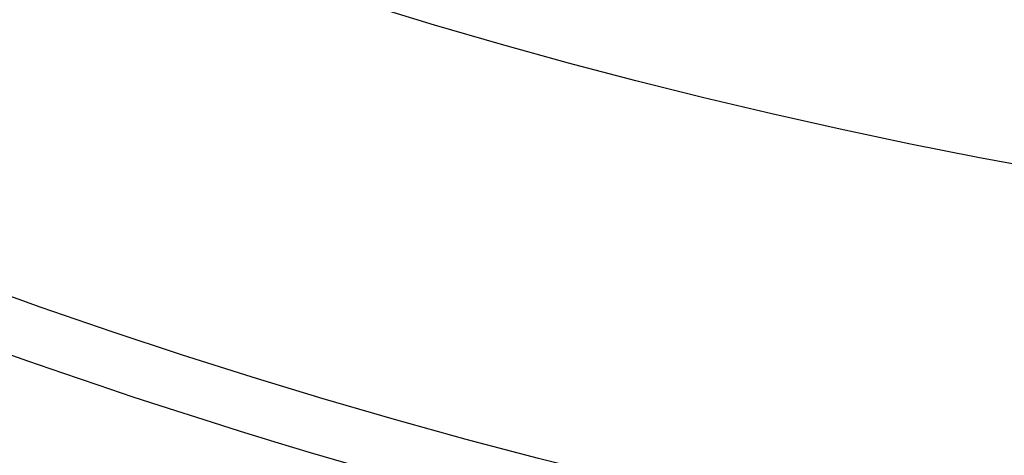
# Model space of a CAD drawing. Header units: millimetres. Extents: x -81 to 429, y -255 to 255.
# Tile 105 of 256: x 101 to 136, y -210 to -195. Entities that reach past the tile are written whole.
import ezdxf

# ---------------------------------------------------------------- set-up
doc = ezdxf.new("R2010")
doc.units = ezdxf.units.MM
doc.layers.add('Flora Ø50', color=5, linetype='Continuous', true_color=0x0000ff)

msp = doc.modelspace()

# ---------------------------------------------------------------- linework, layer by layer
at = {"layer": 'Flora Ø50'}
for centre, radius in [((174, -3.648336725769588e-14, 374.1870323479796), 254.9184936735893), ((174, -4.609934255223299e-14, 355.3252660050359), 240.8583496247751), ((174, -5.100499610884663e-14, 345.7028108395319), 240.5053572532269), ((174, -2.842170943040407e-14, 389.9999999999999), 237.4999996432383), ((174, -1.405805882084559e-13, 169.9999999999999), 203.108491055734)]:
    msp.add_circle(centre, radius, dxfattribs=at)
at = {"layer": 'Flora Ø50', "extrusion": (0, 0, -1)}
for centre, radius, start, end in [((-174.0000000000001, -4.263256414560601e-14, -389.9999999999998), 223.0666856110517, 1.196030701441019e-13, 270), ((-174, -2.868480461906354e-14, -388.5838853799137), 219.1952524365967, 8.776507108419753e-14, 270), ((-173.9999999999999, -1.27897692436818e-13, -385.0040017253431), 217.1512836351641, 1.04803691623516e-13, 270), ((-174, -2.868480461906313e-14, -388.5838853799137), 219.1952524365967, 270, 1.131277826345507e-13), ((-174, -1.4210854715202e-14, -389.9999999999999), 223.0666856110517, 270, 0), ((-174.0000000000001, -1.4210854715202e-14, -385.0040017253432), 217.1512836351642, 270, 3.749561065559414e-15)]:
    msp.add_arc(centre, radius, start, end, dxfattribs=at)

doc.saveas('drawing.dxf')
